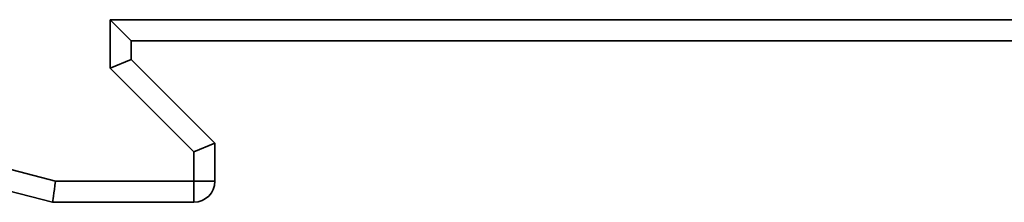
# Model space of a CAD drawing. Header units: millimetres. Extents: x -39 to 188, y 73 to 235.
# Tile 10 of 21: x 45 to 81, y 118 to 125. Entities that reach past the tile are written whole.
import ezdxf

# ---------------------------------------------------------------- set-up
doc = ezdxf.new("R2010")
doc.units = ezdxf.units.MM
doc.layers.add('Visible (ISO)', color=7, linetype='Continuous', lineweight=35)
doc.layers.add('Visible Narrow (ISO)', color=7, linetype='Continuous', lineweight=35)

msp = doc.modelspace()

# ---------------------------------------------------------------- linework, layer by layer
at = {"layer": 'Visible (ISO)'}
for p, q in [((47.92, 124.913), (48.707, 124.126)), ((48.707, 123.44), (48.707, 124.126)), ((48.707, 124.126), (84.267, 124.126)), ((23.504, 123.894), (45.787, 118.131)), ((47.92, 123.114), (48.707, 123.44)), ((51.819, 120.328), (48.707, 123.44)), ((51.031, 120.002), (51.819, 120.328)), ((51.819, 118.919), (51.819, 120.328)), ((45.787, 118.131), (51.031, 118.131))]:
    msp.add_line(p, q, dxfattribs=at)
msp.add_arc((51.031, 118.919), 0.787, 270, 0, dxfattribs=at)
msp.add_ellipse((45.888, 118.919), major_axis=(0.1, 0.787), ratio=0.00001, start_param=3.141597, end_param=4.712392, dxfattribs=at)
at = {"layer": 'Visible Narrow (ISO)'}
for p, q in [((47.92, 123.114), (47.92, 124.913)), ((47.92, 124.913), (85.055, 124.913)), ((23.701, 124.656), (45.888, 118.919)), ((51.031, 120.002), (47.92, 123.114)), ((51.031, 118.919), (51.031, 120.002)), ((45.888, 118.919), (51.031, 118.919)), ((51.031, 118.919), (51.031, 118.131)), ((51.819, 118.919), (51.031, 118.919))]:
    msp.add_line(p, q, dxfattribs=at)

doc.saveas('drawing.dxf')
